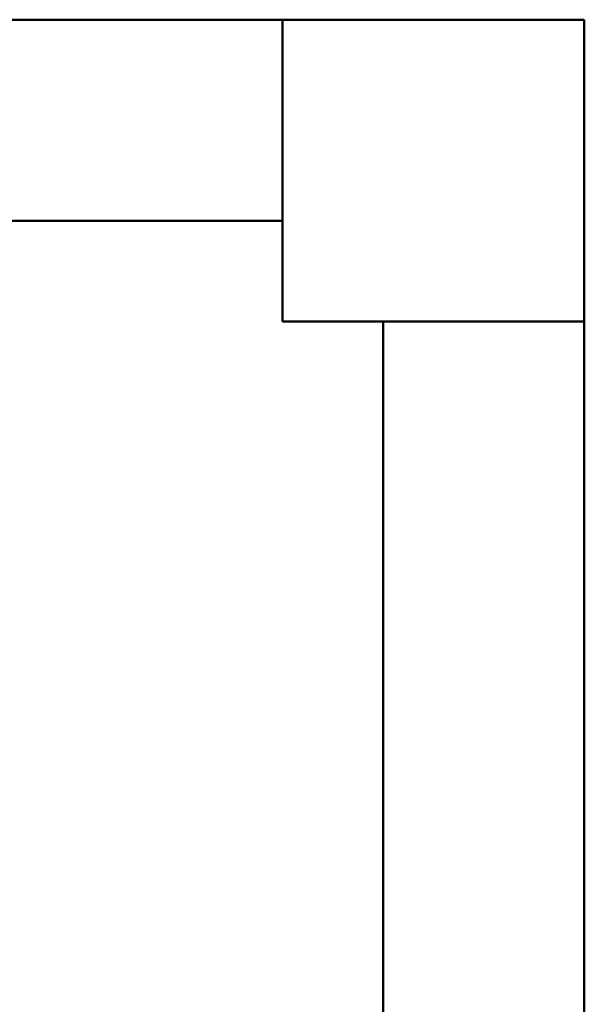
# Model space of a CAD drawing. Header units: millimetres. Extents: x 19410 to 41495, y 2709 to 43021.
# Tile 61 of 61: x 29649 to 30210, y 41797 to 42776. Entities that reach past the tile are written whole.
import ezdxf

# ---------------------------------------------------------------- set-up
doc = ezdxf.new("R2010")
doc.units = ezdxf.units.MM
for name, color, linetype, lineweight in [('A-COLS-____-MCUT', 52, 'Continuous', 50), ('A-COLS-____-OTLN', 52, 'Continuous', 20), ('A-WALL-____-MCUT', 113, 'Continuous', 50), ('A-WALL-____-OTLN', 113, 'Continuous', 20)]:
    doc.layers.add(name, color=color, linetype=linetype, lineweight=lineweight)

# ---------------------------------------------------------------- blocks, each defined once
blk = doc.blocks.new('Прямая форма - 83 new-609489-В_Этаж 02_Вентиляция')
at = {"layer": 'A-COLS-____-MCUT', "color": 53}
for p, q in [((150, 150), (-150, 150)), ((-150, 150), (-150, -150)), ((150, -150), (150, 150)), ((-150, -150), (150, -150))]:
    blk.add_line(p, q, dxfattribs=at)
blk = doc.blocks.new('Прямая форма - CRE - 002-609490-В_Этаж 02_Вентиляция')
blk.add_blockref('Прямая форма - 83 new-609489-В_Этаж 02_Вентиляция', (0, 0))
blk = doc.blocks.new('Прямая форма - 83 new-609501-В_Этаж 02_Вентиляция')
at = {"layer": 'A-WALL-____-MCUT', "color": 53}
for p, q in [((2680, 0), (300, 0)), ((300, 0), (300, -200)), ((300, -200), (2680, -200))]:
    blk.add_line(p, q, dxfattribs=at)
blk = doc.blocks.new('Прямая форма - SW - 006-609502-В_Этаж 02_Вентиляция')
blk.add_blockref('Прямая форма - 83 new-609501-В_Этаж 02_Вентиляция', (0, 0))
blk = doc.blocks.new('Прямая форма - 83 new-609857-В_Этаж 02_Вентиляция')
at = {"layer": 'A-WALL-____-MCUT', "color": 53}
for p, q in [((9000, 0), (7550, 0)), ((9000, -200), (9000, 0)), ((7550, -200), (9000, -200))]:
    blk.add_line(p, q, dxfattribs=at)
blk = doc.blocks.new('Прямая форма - SW - 005-609858-В_Этаж 02_Вентиляция')
blk.add_blockref('Прямая форма - 83 new-609857-В_Этаж 02_Вентиляция', (0, 0))
blk = doc.blocks.new('83 new_ifc_RVT-1-В_Этаж 02_Вентиляция')
at = {"layer": 'A-COLS-____-OTLN', "color": 253, "lineweight": 20}
blk.add_blockref('Прямая форма - CRE - 002-609490-В_Этаж 02_Вентиляция', (30060.28, 42625.83), dxfattribs=at)
at = {"layer": 'A-WALL-____-OTLN', "color": 253, "lineweight": 20}
blk.add_blockref('Прямая форма - SW - 005-609858-В_Этаж 02_Вентиляция', (20910.28, 42775.83), dxfattribs=at)
at = {"layer": 'A-WALL-____-OTLN', "color": 253, "lineweight": 20, "rotation": 270}
blk.add_blockref('Прямая форма - SW - 006-609502-В_Этаж 02_Вентиляция', (30210.28, 42775.83), dxfattribs=at)

msp = doc.modelspace()

# ---------------------------------------------------------------- block references
at = {"lineweight": 9}
msp.add_blockref('83 new_ifc_RVT-1-В_Этаж 02_Вентиляция', (0, 0), dxfattribs=at)

doc.saveas('drawing.dxf')
